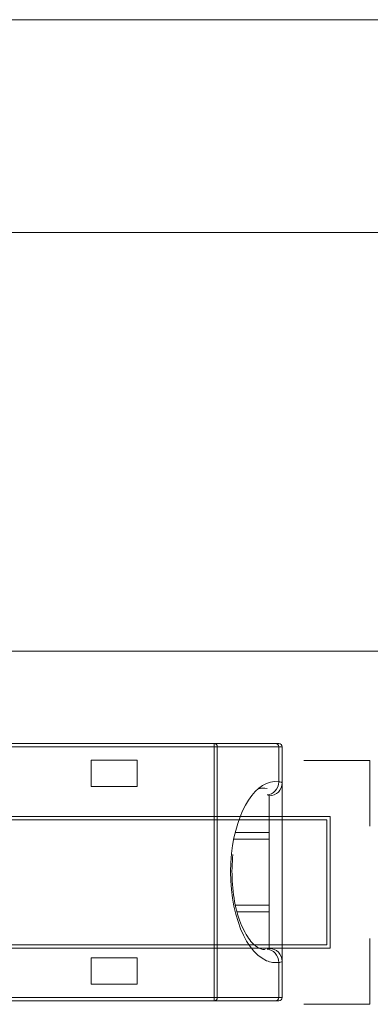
# Model space of a CAD drawing. Header units: inches. Extents: x -36 to 647, y 177 to 609.
# Tile 225 of 256: x 500 to 505, y 565 to 580. Entities that reach past the tile are written whole.
import ezdxf

# ---------------------------------------------------------------- set-up
doc = ezdxf.new("R2010")
doc.units = ezdxf.units.IN
doc.header["$MEASUREMENT"] = 0
doc.layers.add('1', color=7, linetype='Continuous')

# ---------------------------------------------------------------- blocks, each defined once
blk = doc.blocks.new('block 3')
at = {"layer": '1', "color": 8, "lineweight": 18, "true_color": 0x808080}
blk.add_lwpolyline([(552.022, 577.162), (-20.677, 577.162)], dxfattribs=at)
blk = doc.blocks.new('block 19')
at = {"layer": '1', "color": 155, "lineweight": 18, "true_color": 0x4c7299}
blk.add_lwpolyline([(503.618, 568.735), (503.54, 568.735)], dxfattribs=at)
blk = doc.blocks.new('block 825')
at = {"layer": '1', "color": 155, "lineweight": 18, "true_color": 0x4c7299}
blk.add_lwpolyline([(395.567, 570.812), (527.131, 570.812)], dxfattribs=at)
blk = doc.blocks.new('block 837')
at = {"layer": '1', "color": 155, "lineweight": 18, "true_color": 0x4c7299}
blk.add_lwpolyline([(503.894, 568.816), (503.894, 566.108)], dxfattribs=at)
blk = doc.blocks.new('block 1196')
at = {"layer": '1', "color": 155, "lineweight": 18, "true_color": 0x4c7299}
blk.add_lwpolyline([(503.158, 567.962), (503.694, 567.962)], dxfattribs=at)
blk = doc.blocks.new('block 1197')
at = {"layer": '1', "color": 155, "lineweight": 18, "true_color": 0x4c7299}
blk.add_lwpolyline([(503.694, 566.962), (503.187, 566.962)], dxfattribs=at)
blk = doc.blocks.new('block 1275')
at = {"layer": '1', "color": 155, "lineweight": 18, "true_color": 0x4c7299}
blk.add_lwpolyline([(500.994, 569.162), (500.994, 568.762)], dxfattribs=at)
blk = doc.blocks.new('block 1276')
at = {"layer": '1', "color": 155, "lineweight": 18, "true_color": 0x4c7299}
blk.add_lwpolyline([(500.994, 568.762), (501.694, 568.762)], dxfattribs=at)
blk = doc.blocks.new('block 1277')
at = {"layer": '1', "color": 155, "lineweight": 18, "true_color": 0x4c7299}
blk.add_lwpolyline([(501.694, 568.762), (501.694, 569.162)], dxfattribs=at)
blk = doc.blocks.new('block 1278')
at = {"layer": '1', "color": 155, "lineweight": 18, "true_color": 0x4c7299}
blk.add_lwpolyline([(501.694, 569.162), (500.994, 569.162)], dxfattribs=at)
blk = doc.blocks.new('block 1280')
at = {"layer": '1', "color": 155, "lineweight": 13, "true_color": 0x4c7299}
blk.add_lwpolyline([(502.863, 569.362), (499.394, 569.362)], dxfattribs=at)
blk = doc.blocks.new('block 1281')
at = {"layer": '1', "color": 155, "lineweight": 13, "true_color": 0x4c7299}
blk.add_lwpolyline([(502.863, 565.562), (502.863, 569.362)], dxfattribs=at)
blk = doc.blocks.new('block 1282')
at = {"layer": '1', "color": 155, "lineweight": 13, "true_color": 0x4c7299}
blk.add_lwpolyline([(499.394, 565.562), (502.863, 565.562)], dxfattribs=at)
blk = doc.blocks.new('block 1284')
at = {"layer": '1', "color": 155, "lineweight": 18, "true_color": 0x4c7299}
blk.add_lwpolyline([(500.994, 566.162), (500.994, 565.762)], dxfattribs=at)
blk = doc.blocks.new('block 1285')
at = {"layer": '1', "color": 155, "lineweight": 18, "true_color": 0x4c7299}
blk.add_lwpolyline([(500.994, 565.762), (501.694, 565.762)], dxfattribs=at)
blk = doc.blocks.new('block 1286')
at = {"layer": '1', "color": 155, "lineweight": 18, "true_color": 0x4c7299}
blk.add_lwpolyline([(501.694, 565.762), (501.694, 566.162)], dxfattribs=at)
blk = doc.blocks.new('block 1287')
at = {"layer": '1', "color": 155, "lineweight": 18, "true_color": 0x4c7299}
blk.add_lwpolyline([(501.694, 566.162), (500.994, 566.162)], dxfattribs=at)
blk = doc.blocks.new('block 1290')
at = {"layer": '1', "color": 155, "lineweight": 18, "true_color": 0x4c7299}
blk.add_lwpolyline([(499.424, 569.412), (502.863, 569.412)], dxfattribs=at)
blk = doc.blocks.new('block 1291')
at = {"layer": '1', "color": 155, "lineweight": 13, "true_color": 0x4c7299}
blk.add_lwpolyline([(502.863, 569.412), (502.863, 569.362)], dxfattribs=at)
blk = doc.blocks.new('block 1304')
at = {"layer": '1', "color": 155, "lineweight": 13, "true_color": 0x4c7299}
blk.add_lwpolyline([(502.863, 565.562), (502.863, 565.512)], dxfattribs=at)
blk = doc.blocks.new('block 1305')
at = {"layer": '1', "color": 155, "lineweight": 18, "true_color": 0x4c7299}
blk.add_lwpolyline([(502.863, 565.512), (499.424, 565.512)], dxfattribs=at)
blk = doc.blocks.new('block 1312')
at = {"layer": '1', "color": 155, "lineweight": 13, "true_color": 0x4c7299}
blk.add_lwpolyline([(502.908, 569.362), (502.908, 565.562)], dxfattribs=at)
blk = doc.blocks.new('block 1313')
at = {"layer": '1', "color": 155, "lineweight": 13, "true_color": 0x4c7299}
blk.add_lwpolyline([(502.908, 569.362), (502.863, 569.362)], dxfattribs=at)
blk = doc.blocks.new('block 1314')
at = {"layer": '1', "color": 155, "lineweight": 13, "true_color": 0x4c7299}
blk.add_lwpolyline([(502.863, 565.562), (502.908, 565.562)], dxfattribs=at)
blk = doc.blocks.new('block 1318')
at = {"layer": '1', "color": 155, "lineweight": 18, "true_color": 0x4c7299}
blk.add_lwpolyline([(503.797, 565.512), (502.863, 565.512)], dxfattribs=at)
blk = doc.blocks.new('block 1319')
at = {"layer": '1', "color": 155, "lineweight": 13, "true_color": 0x4c7299}
blk.add_lwpolyline([(502.908, 565.562), (503.841, 565.562)], dxfattribs=at)
blk = doc.blocks.new('block 1320')
at = {"layer": '1', "color": 155, "lineweight": 18, "true_color": 0x4c7299}
blk.add_lwpolyline([(502.863, 569.412), (503.797, 569.412)], dxfattribs=at)
blk = doc.blocks.new('block 1321')
at = {"layer": '1', "color": 155, "lineweight": 13, "true_color": 0x4c7299}
blk.add_lwpolyline([(503.841, 569.362), (502.908, 569.362)], dxfattribs=at)
blk = doc.blocks.new('block 1322')
at = {"layer": '1', "color": 155, "lineweight": 13, "true_color": 0x4c7299}
blk.add_lwpolyline([(503.841, 568.832), (503.841, 569.362)], dxfattribs=at)
blk = doc.blocks.new('block 1323')
at = {"layer": '1', "color": 155, "lineweight": 13, "true_color": 0x4c7299}
blk.add_lwpolyline([(503.841, 565.562), (503.841, 566.093)], dxfattribs=at)
blk = doc.blocks.new('block 1345')
at = {"layer": '1', "color": 155, "lineweight": 18, "true_color": 0x4c7299}
blk.add_lwpolyline([(503.213, 566.862), (503.694, 566.862)], dxfattribs=at)
blk = doc.blocks.new('block 1346')
at = {"layer": '1', "color": 155, "lineweight": 13, "true_color": 0x4c7299}
blk.add_lwpolyline([(503.694, 566.305), (503.694, 566.862)], dxfattribs=at)
blk = doc.blocks.new('block 1347')
at = {"layer": '1', "color": 155, "lineweight": 13, "true_color": 0x4c7299}
blk.add_lwpolyline([(503.694, 568.062), (503.694, 568.619)], dxfattribs=at)
blk = doc.blocks.new('block 1348')
at = {"layer": '1', "color": 155, "lineweight": 18, "true_color": 0x4c7299}
blk.add_lwpolyline([(503.694, 568.062), (503.18, 568.062)], dxfattribs=at)
blk = doc.blocks.new('block 1364')
at = {"layer": '1', "color": 155, "lineweight": 13, "true_color": 0x4c7299}
blk.add_lwpolyline([(503.841, 565.562), (503.894, 565.562)], dxfattribs=at)
blk = doc.blocks.new('block 1365')
at = {"layer": '1', "color": 155, "lineweight": 18, "true_color": 0x4c7299}
blk.add_lwpolyline([(503.894, 566.108), (503.894, 565.562)], dxfattribs=at)
blk = doc.blocks.new('block 1366')
at = {"layer": '1', "color": 155, "lineweight": 18, "true_color": 0x4c7299}
blk.add_lwpolyline([(503.894, 569.362), (503.894, 568.816)], dxfattribs=at)
blk = doc.blocks.new('block 1367')
at = {"layer": '1', "color": 155, "lineweight": 18, "true_color": 0x4c7299}
blk.add_lwpolyline([(503.844, 565.512), (503.797, 565.512)], dxfattribs=at)
blk = doc.blocks.new('block 1368')
at = {"layer": '1', "color": 155, "lineweight": 13, "true_color": 0x4c7299}
blk.add_lwpolyline([(503.894, 569.362), (503.841, 569.362)], dxfattribs=at)
blk = doc.blocks.new('block 1369')
at = {"layer": '1', "color": 155, "lineweight": 18, "true_color": 0x4c7299}
blk.add_lwpolyline([(503.797, 569.412), (503.844, 569.412)], dxfattribs=at)
blk = doc.blocks.new('block 1372')
at = {"layer": '1', "color": 155, "lineweight": 18, "true_color": 0x4c7299}
blk.add_lwpolyline([(503.694, 566.862), (503.694, 568.062)], dxfattribs=at)
blk = doc.blocks.new('block 1846')
at = {"layer": '1', "color": 18, "lineweight": 13, "true_color": 0x4c0000}
blk.add_lwpolyline([(395.567, 570.812), (527.131, 570.812)], dxfattribs=at)
blk = doc.blocks.new('block 1847')
at = {"layer": '1', "color": 18, "lineweight": 13, "true_color": 0x4c0000}
blk.add_lwpolyline([(395.567, 570.812), (527.131, 570.812)], dxfattribs=at)
blk = doc.blocks.new('block 6231')
at = {"layer": '1', "color": 155, "lineweight": 18, "true_color": 0x4c7299}
blk.add_open_spline([(503.844, 565.512), (503.872, 565.512), (503.894, 565.535), (503.894, 565.562)], degree=3, dxfattribs=at)
blk = doc.blocks.new('block 6232')
at = {"layer": '1', "color": 155, "lineweight": 18, "true_color": 0x4c7299}
blk.add_open_spline([(503.894, 569.362), (503.894, 569.39), (503.872, 569.412), (503.844, 569.412)], degree=3, dxfattribs=at)
blk = doc.blocks.new('block 6373')
at = {"layer": '1', "color": 155, "lineweight": 13, "true_color": 0x4c7299}
blk.add_open_spline([(502.908, 569.362), (502.908, 569.39), (502.888, 569.412), (502.863, 569.412)], degree=3, dxfattribs=at)
blk = doc.blocks.new('block 6374')
at = {"layer": '1', "color": 155, "lineweight": 13, "true_color": 0x4c7299}
blk.add_open_spline([(502.863, 565.512), (502.888, 565.512), (502.908, 565.535), (502.908, 565.562)], degree=3, dxfattribs=at)
blk = doc.blocks.new('block 6375')
at = {"layer": '1', "color": 155, "lineweight": 13, "true_color": 0x4c7299}
blk.add_open_spline([(503.797, 565.512), (503.821, 565.512), (503.841, 565.535), (503.841, 565.562)], degree=3, dxfattribs=at)
blk = doc.blocks.new('block 6376')
at = {"layer": '1', "color": 155, "lineweight": 13, "true_color": 0x4c7299}
blk.add_open_spline([(503.841, 569.362), (503.841, 569.39), (503.821, 569.412), (503.797, 569.412)], degree=3, dxfattribs=at)
blk = doc.blocks.new('block 6377')
at = {"layer": '1', "color": 155, "lineweight": 13, "true_color": 0x4c7299}
blk.add_open_spline([(503.125, 567.743), (503.048, 567.001), (503.286, 566.274), (503.657, 566.119), (503.717, 566.093), (503.78, 566.084), (503.841, 566.093)], degree=3, knots=[0, 0, 0, 0, 1, 1, 1, 2, 2, 2, 2], dxfattribs=at)
blk = doc.blocks.new('block 6378')
at = {"layer": '1', "color": 155, "lineweight": 18, "true_color": 0x4c7299}
blk.add_open_spline([(503.841, 568.832), (503.5, 568.876), (503.195, 568.412), (503.125, 567.743)], degree=3, dxfattribs=at)
blk = doc.blocks.new('block 6379')
at = {"layer": '1', "color": 155, "lineweight": 18, "true_color": 0x4c7299}
blk.add_open_spline([(503.663, 568.632), (503.759, 568.635), (503.839, 568.724), (503.841, 568.832)], degree=3, dxfattribs=at)
blk = doc.blocks.new('block 6380')
at = {"layer": '1', "color": 155, "lineweight": 13, "true_color": 0x4c7299}
blk.add_open_spline([(503.841, 566.093), (503.839, 566.201), (503.759, 566.289), (503.663, 566.292)], degree=3, dxfattribs=at)
blk = doc.blocks.new('block 6381')
at = {"layer": '1', "color": 155, "lineweight": 18, "true_color": 0x4c7299}
blk.add_open_spline([(503.663, 568.732), (503.617, 568.737), (503.571, 568.735), (503.526, 568.723)], degree=3, dxfattribs=at)
blk = doc.blocks.new('block 6382')
at = {"layer": '1', "color": 155, "lineweight": 13, "true_color": 0x4c7299}
blk.add_open_spline([(503.694, 568.619), (503.805, 568.619), (503.894, 568.707), (503.894, 568.816)], degree=3, dxfattribs=at)
blk = doc.blocks.new('block 6383')
at = {"layer": '1', "color": 155, "lineweight": 13, "true_color": 0x4c7299}
blk.add_open_spline([(503.894, 566.108), (503.894, 566.217), (503.805, 566.305), (503.694, 566.305)], degree=3, dxfattribs=at)
blk = doc.blocks.new('block 6702')
at = {"layer": '1', "color": 155, "lineweight": 18, "true_color": 0x4c7299}
blk.add_open_spline([(503.637, 566.291), (503.621, 566.287), (503.603, 566.289), (503.583, 566.294), (503.547, 566.303), (503.504, 566.325), (503.455, 566.373), (503.409, 566.419), (503.358, 566.489), (503.312, 566.58), (503.265, 566.673), (503.224, 566.788), (503.192, 566.92), (503.163, 567.046), (503.143, 567.187), (503.135, 567.328), (503.128, 567.46), (503.132, 567.592), (503.146, 567.729)], degree=3, knots=[0, 0, 0, 0, 1, 1, 1, 2, 2, 2, 3, 3, 3, 4, 4, 4, 5, 5, 5, 6, 6, 6, 6], dxfattribs=at)
blk = doc.blocks.new('block 6728')
at = {"layer": '1', "color": 155, "lineweight": 13, "true_color": 0x4c7299}
blk.add_open_spline([(503.663, 566.292), (503.669, 566.293), (503.674, 566.294), (503.678, 566.295), (503.689, 566.297), (503.694, 566.301), (503.694, 566.305)], degree=3, knots=[0, 0, 0, 0, 1, 1, 1, 2, 2, 2, 2], dxfattribs=at)
blk = doc.blocks.new('block 6729')
at = {"layer": '1', "color": 155, "lineweight": 13, "true_color": 0x4c7299}
blk.add_open_spline([(503.694, 568.619), (503.694, 568.621), (503.693, 568.623), (503.692, 568.624), (503.687, 568.628), (503.677, 568.631), (503.663, 568.632)], degree=3, knots=[0, 0, 0, 0, 1, 1, 1, 2, 2, 2, 2], dxfattribs=at)
blk = doc.blocks.new('block 6730')
at = {"layer": '1', "color": 155, "lineweight": 13, "true_color": 0x4c7299}
blk.add_open_spline([(503.841, 568.832), (503.866, 568.83), (503.883, 568.827), (503.89, 568.822), (503.893, 568.82), (503.894, 568.819), (503.894, 568.816)], degree=3, knots=[0, 0, 0, 0, 1, 1, 1, 2, 2, 2, 2], dxfattribs=at)
blk = doc.blocks.new('block 6731')
at = {"layer": '1', "color": 155, "lineweight": 13, "true_color": 0x4c7299}
blk.add_open_spline([(503.894, 566.108), (503.894, 566.103), (503.885, 566.098), (503.867, 566.095), (503.86, 566.094), (503.851, 566.093), (503.841, 566.093)], degree=3, knots=[0, 0, 0, 0, 1, 1, 1, 2, 2, 2, 2], dxfattribs=at)
blk = doc.blocks.new('block 6740')
at = {"layer": '1', "color": 18, "lineweight": 13, "true_color": 0x4c0000}
blk.add_lwpolyline([(289.492, 570.812), (326.896, 570.812), (364.301, 570.812), (383.003, 570.812), (387.679, 570.812), (390.017, 570.812), (391.067, 570.693), (391.232, 569.513), (393.102, 568.121), (395.202, 569.132), (396.215, 570.812), (398.553, 570.812), (473.362, 570.812), (510.767, 570.812), (520.118, 570.812), (524.793, 570.812)], dxfattribs=at)
blk = doc.blocks.new('block 7124')
at = {"layer": '1', "color": 18, "lineweight": 13, "true_color": 0x4c0000}
blk.add_lwpolyline([(289.492, 570.812), (326.896, 570.812), (364.301, 570.812), (383.003, 570.812), (387.679, 570.812), (390.017, 570.812), (391.067, 570.693), (391.232, 569.513), (393.102, 568.121), (395.202, 569.132), (396.215, 570.812), (398.553, 570.812), (473.362, 570.812), (510.767, 570.812), (520.118, 570.812), (524.793, 570.812)], dxfattribs=at)
blk = doc.blocks.new('block 7296')
at = {"layer": '1', "color": 18, "lineweight": 13, "true_color": 0x4c0000}
blk.add_open_spline([(505.222, 566.457), (505.222, 566.124), (505.222, 565.791), (505.222, 565.457), (504.888, 565.457), (504.555, 565.457), (504.222, 565.457)], degree=3, knots=[0, 0, 0, 0, 1, 1, 1, 2, 2, 2, 2], dxfattribs=at)
blk = doc.blocks.new('block 7394')
at = {"layer": '1', "color": 18, "lineweight": 13, "true_color": 0x4c0000}
blk.add_open_spline([(498.522, 568.307), (500.555, 568.307), (502.588, 568.307), (504.622, 568.307), (504.622, 567.641), (504.622, 566.974), (504.622, 566.307), (502.588, 566.307), (500.555, 566.307), (498.522, 566.307), (498.522, 566.974), (498.522, 567.641), (498.522, 568.307)], degree=3, knots=[0, 0, 0, 0, 1, 1, 1, 2, 2, 2, 3, 3, 3, 4, 4, 4, 4], dxfattribs=at)
blk = doc.blocks.new('block 7395')
at = {"layer": '1', "color": 18, "lineweight": 13, "true_color": 0x4c0000}
blk.add_open_spline([(504.222, 569.157), (504.555, 569.157), (504.888, 569.157), (505.222, 569.157), (505.222, 568.824), (505.222, 568.491), (505.222, 568.157)], degree=3, knots=[0, 0, 0, 0, 1, 1, 1, 2, 2, 2, 2], dxfattribs=at)
blk = doc.blocks.new('block 7396')
at = {"layer": '1', "color": 18, "lineweight": 13, "true_color": 0x4c0000}
blk.add_open_spline([(498.572, 568.257), (500.572, 568.257), (502.572, 568.257), (504.572, 568.257), (504.572, 567.624), (504.572, 566.991), (504.572, 566.357), (502.572, 566.357), (500.572, 566.357), (498.572, 566.357), (498.572, 566.991), (498.572, 567.624), (498.572, 568.257)], degree=3, knots=[0, 0, 0, 0, 1, 1, 1, 2, 2, 2, 3, 3, 3, 4, 4, 4, 4], dxfattribs=at)
blk = doc.blocks.new('block 10021')
at = {"layer": '1', "color": 35, "lineweight": 13, "true_color": 0x99724c}
blk.add_lwpolyline([(393.317, 580.39), (529.381, 580.39)], dxfattribs=at)

msp = doc.modelspace()

# ---------------------------------------------------------------- block references
at = {"layer": '1'}
for name in ['block 10021', 'block 3', 'block 6740', 'block 7124', 'block 825', 'block 1846', 'block 1847', 'block 1290', 'block 1291', 'block 1320', 'block 6373', 'block 1369', 'block 6376', 'block 6232', 'block 1280', 'block 1281', 'block 1313', 'block 1312', 'block 1321', 'block 1322', 'block 1368', 'block 1366', 'block 1275', 'block 1278', 'block 1277', 'block 7395', 'block 6378', 'block 6379', 'block 6382', 'block 6730', 'block 837', 'block 1276', 'block 6381', 'block 19', 'block 6729', 'block 1347', 'block 7394', 'block 7396', 'block 1348', 'block 1372', 'block 1196', 'block 6377', 'block 6702', 'block 1197', 'block 1345', 'block 1346', 'block 7296', 'block 6728', 'block 6380', 'block 6383', 'block 1284', 'block 1287', 'block 1286', 'block 6731', 'block 1323', 'block 1365', 'block 1285', 'block 1282', 'block 1305', 'block 1304', 'block 1314', 'block 6374', 'block 1318', 'block 1319', 'block 6375', 'block 1367', 'block 1364', 'block 6231']:
    msp.add_blockref(name, (0, 0), dxfattribs=at)

doc.saveas('drawing.dxf')
